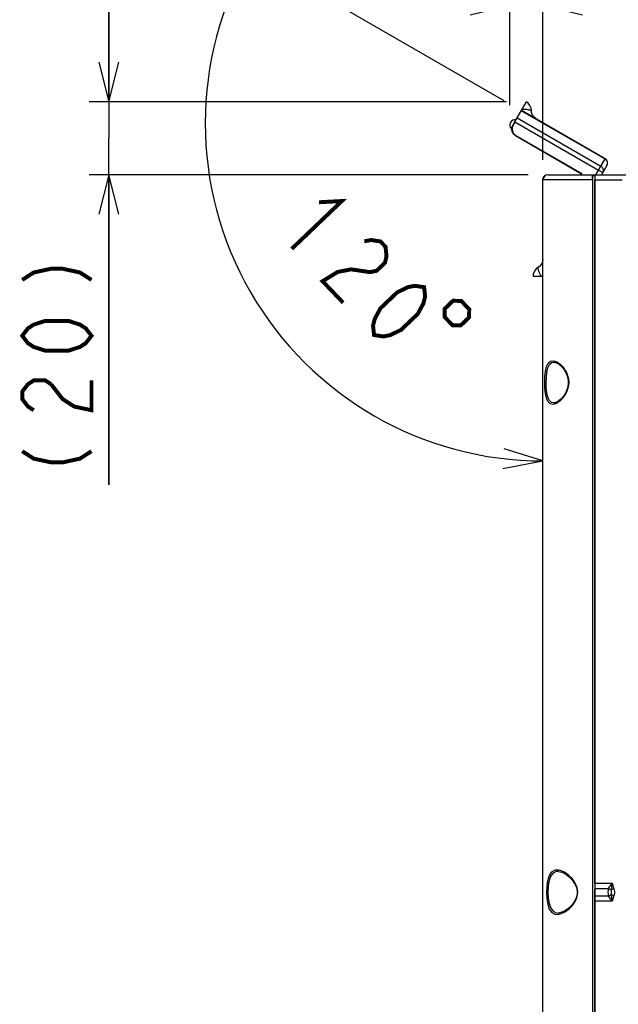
# Model space of a CAD drawing. Extents: x 0 to 1680, y 0 to 1188.
# Tile 29 of 53: x 1107 to 1228, y 785 to 984. Entities that reach past the tile are written whole.
import ezdxf

# ---------------------------------------------------------------- set-up
doc = ezdxf.new("R2010")
doc.units = 0
doc.header["$LTSCALE"] = 92.4
doc.layers.get('0').update_dxf_attribs({"linetype": 'CONTINUOUS'})
for name, color, linetype in [('ALL_CURVE', 7, 'CONTINUOUS'), ('ALL_DIM', 7, 'CONTINUOUS'), ('ALL_FEATURES', 7, 'CONTINUOUS')]:
    doc.layers.add(name, color=color, linetype=linetype)
doc.dimstyles.get("Standard").update_dxf_attribs({"dimtxt": 2.5, "dimasz": 2.5, "dimexe": 1.25, "dimexo": 0.625, "dimtad": 1, "dimcen": 2.5, "dimazin": 3, "dimtfac": 1, "dimtmove": 0, "dimatfit": 3})

# ---------------------------------------------------------------- blocks, each defined once
blk = doc.blocks.new('*D20')
at = {"layer": 'ALL_DIM', "color": 2, "linetype": 'CONTINUOUS'}
blk.add_line((1204.96, 968.06), (1150.23, 999.65), dxfattribs=at)
for points in [[(1151.89, 989.61), (1153.69, 997.65), (1148.32, 991.4)], [(1204.69, 893.75), (1212.8, 895.28), (1204.93, 897.75)]]:
    blk.add_lwpolyline(points, dxfattribs=at)
for start, end in [(150, 210), (210, 270)]:
    blk.add_arc((1212.8, 963.53), 68.25, start, end, dxfattribs=at)
blk = doc.blocks.new('_OPEN')
at = {"color": 0, "linetype": 'BYBLOCK'}
for p, q in [((0, 0), (-1, 0.25)), ((-1, -0.25), (0, 0)), ((-1, 0), (0, 0))]:
    blk.add_line(p, q, dxfattribs=at)
blk = doc.blocks.new('*D21')
at = {"layer": 'ALL_DIM', "color": 2, "linetype": 'CONTINUOUS'}
for p, q in [((1206.11, 967.16), (1206.11, 991.41)), ((1212.8, 956.12), (1212.8, 991.41)), ((1206.11, 987.41), (1186.11, 987.41)), ((1186.11, 987.41), (1209.45, 987.41)), ((1268.48, 987.41), (1209.45, 987.41)), ((1212.8, 987.41), (1268.48, 987.41))]:
    blk.add_line(p, q, dxfattribs=at)
at = {"layer": 'ALL_DIM', "color": 2, "linetype": 'CONTINUOUS', "xscale": 8, "yscale": 8, "zscale": 8}
blk.add_blockref('_OPEN', (1206.11, 987.41), dxfattribs=at)
at = {"layer": 'ALL_DIM', "color": 2, "linetype": 'CONTINUOUS', "xscale": 8, "yscale": 8, "zscale": 8, "rotation": 180}
blk.add_blockref('_OPEN', (1212.8, 987.41), dxfattribs=at)
blk = doc.blocks.new('*D22')
at = {"layer": 'ALL_DIM', "color": 2, "linetype": 'CONTINUOUS'}
for p, q in [((1125.08, 967.85), (1125.08, 987.85)), ((1125.08, 987.85), (1125.08, 960.49)), ((1205.46, 967.85), (1121.08, 967.85)), ((1125.08, 890.48), (1125.08, 960.49)), ((1209.8, 953.12), (1121.08, 953.12)), ((1125.08, 953.12), (1125.08, 890.48))]:
    blk.add_line(p, q, dxfattribs=at)
at = {"layer": 'ALL_DIM', "color": 2, "linetype": 'CONTINUOUS', "xscale": 8, "yscale": 8, "zscale": 8}
for p, rotation in [((1125.08, 967.85), 270), ((1125.08, 953.12), 90)]:
    blk.add_blockref('_OPEN', p, dxfattribs=dict(at, rotation=rotation))

msp = doc.modelspace()

# ---------------------------------------------------------------- linework, layer by layer
at = {"layer": 'ALL_CURVE', "color": 4, "linetype": 'CONTINUOUS'}
msp.add_line((1224.046, 957.118), (1224.912, 956.618), dxfattribs=at)
at = {"layer": 'ALL_DIM', "color": 2, "linetype": 'CONTINUOUS', "const_width": 0.8}
for points in [[(1167.546, 947.562), (1172.156, 947.804), (1162.034, 938.132)], [(1176.707, 939.663), (1178.07, 939.925), (1179.953, 939.643), (1180.993, 938.555), (1181.19, 936.661), (1180.866, 935.311), (1179.179, 933.699), (1177.815, 933.437), (1175.932, 933.719), (1174.049, 934.001), (1171.322, 933.477), (1168.272, 931.603), (1172.431, 927.251)], [(1107.578, 931.864), (1109.911, 933.369), (1113.411, 934.122), (1115.745, 934.122), (1119.245, 933.369), (1121.578, 931.864)], [(1178.669, 920.722), (1178.473, 922.616), (1178.797, 923.966), (1179.964, 926.122), (1183.338, 929.346), (1185.545, 930.414), (1186.908, 930.676), (1188.791, 930.394), (1188.987, 928.5), (1188.664, 927.15), (1187.497, 924.994), (1184.123, 921.77), (1181.916, 920.702), (1180.553, 920.44), (1178.669, 920.722)], [(1194.637, 927.654), (1192.95, 926.042), (1192.913, 924.392), (1194.525, 922.705), (1196.174, 922.668), (1197.861, 924.28), (1197.899, 925.929), (1196.287, 927.616), (1194.637, 927.654)], [(1121.578, 920.577), (1120.411, 919.072), (1119.245, 918.319), (1116.911, 917.567), (1112.245, 917.567), (1109.911, 918.319), (1108.745, 919.072), (1107.578, 920.577), (1108.745, 922.082), (1109.911, 922.834), (1112.245, 923.587), (1116.911, 923.587), (1119.245, 922.834), (1120.411, 922.082), (1121.578, 920.577)], [(1109.911, 905.527), (1108.745, 906.279), (1107.578, 907.784), (1107.578, 909.289), (1108.745, 910.794), (1109.911, 911.547), (1112.245, 911.547), (1113.411, 910.794)], [(1113.411, 910.794), (1115.745, 907.784), (1118.078, 906.279), (1121.578, 905.527), (1121.578, 911.547)], [(1107.578, 897.249), (1109.911, 895.744), (1113.411, 894.992), (1115.745, 894.992), (1119.245, 895.744), (1121.578, 897.249)]]:
    msp.add_lwpolyline(points, dxfattribs=at)
at = {"layer": 'ALL_FEATURES', "color": 7, "linetype": 'CONTINUOUS'}
for p, q in [((1207.119, 963.799), (1209.458, 967.851)), ((1225.345, 956.368), (1208.457, 966.118)), ((1206.707, 963.086), (1207.115, 963.792)), ((1207.149, 963.782), (1206.752, 963.098)), ((1207.115, 963.792), (1207.145, 963.775)), ((1207.149, 963.782), (1224.006, 954.049)), ((1206.357, 962.48), (1206.525, 962.383)), ((1207.257, 961.037), (1220.604, 953.331)), ((1207.3, 961.048), (1220.646, 953.343)), ((1213.796, 953.122), (1394.184, 953.122)), ((1220.493, 953.122), (1220.604, 953.331)), ((1220.528, 953.122), (1220.646, 953.343)), ((1220.646, 953.343), (1220.604, 953.331)), ((1225.711, 955.001), (1224.626, 953.122)), ((1212.796, 654.122), (1212.796, 952.122)), ((1222.787, 952.122), (1222.787, 706.08)), ((1222.796, 952.956), (1222.796, 705.645)), ((1222.912, 952.988), (1223.296, 952.988)), ((1223.296, 952.988), (1223.301, 952.765)), ((1223.296, 952.988), (1223.296, 705.645)), ((1223.305, 809.925), (1223.305, 952.122)), ((1210.794, 932.622), (1212.796, 932.622)), ((1215.026, 915.239), (1215.033, 915.239)), ((1217.887, 911.538), (1217.908, 911.122)), ((1217.908, 911.122), (1217.9, 910.866)), ((1215.026, 907.006), (1215.024, 907.006)), ((1215.896, 812.321), (1215.892, 812.321)), ((1219.7, 808.122), (1219.684, 807.803)), ((1219.695, 808.295), (1219.7, 808.122)), ((1223.305, 706.145), (1223.305, 806.32))]:
    msp.add_line(p, q, dxfattribs=at)
at = {"layer": 'ALL_FEATURES', "color": 9, "linetype": 'CONTINUOUS'}
for p, q in [((1225.309, 956.306), (1208.422, 966.056)), ((1210.326, 966.163), (1210.456, 966.121)), ((1206.752, 963.098), (1206.707, 963.086)), ((1207.583, 964.603), (1224.471, 954.853)), ((1207.3, 961.048), (1207.257, 961.037)), ((1223.471, 953.122), (1225.345, 956.368)), ((1224.006, 954.049), (1224.872, 953.549)), ((1222.787, 952.122), (1212.796, 952.122)), ((1223.305, 952.122), (1228.796, 952.122)), ((1211.822, 934.217), (1211.793, 934.351)), ((1214.945, 915.523), (1215.588, 915.293)), ((1215.524, 906.918), (1214.839, 906.709)), ((1223.305, 809.925), (1226.796, 809.925)), ((1219.7, 808.122), (1219.818, 808.122)), ((1219.773, 807.567), (1219.818, 808.122)), ((1223.3, 808.895), (1225.975, 808.895)), ((1227.122, 808.844), (1226.549, 808.612)), ((1225.975, 807.35), (1223.3, 807.35)), ((1226.796, 806.32), (1223.305, 806.32)), ((1227.122, 807.4), (1226.549, 807.633))]:
    msp.add_line(p, q, dxfattribs=at)
at = {"layer": 'ALL_FEATURES', "color": 7, "linetype": 'CONTINUOUS'}
for points in [[(1210.456, 966.121), (1210.405, 966.574), (1210.178, 967.133), (1209.805, 967.593), (1209.457, 967.85)], [(1211.456, 964.386), (1211.019, 964.728), (1210.689, 965.181), (1210.498, 965.709), (1210.456, 966.121)], [(1207.257, 961.037), (1206.892, 961.332), (1206.636, 961.726), (1206.515, 962.179), (1206.539, 962.648), (1206.707, 963.086)], [(1206.752, 963.098), (1206.584, 962.66), (1206.559, 962.191), (1206.68, 961.738), (1206.935, 961.344), (1207.3, 961.048)], [(1222.912, 952.988), (1222.969, 953.088), (1223.03, 953.122)], [(1212.796, 952.122), (1212.856, 952.464), (1213.03, 952.765), (1213.296, 952.988)], [(1222.787, 952.122), (1222.788, 952.437), (1222.791, 952.726), (1222.796, 952.956)], [(1222.796, 952.956), (1222.834, 952.967), (1222.873, 952.978), (1222.912, 952.988)], [(1223.301, 952.765), (1223.304, 952.464), (1223.305, 952.122)], [(1212.796, 936.084), (1212.719, 935.535), (1212.491, 935.023), (1212.129, 934.594), (1211.793, 934.351)], [(1211.793, 934.351), (1211.427, 934.08), (1211.056, 933.605), (1210.844, 933.052), (1210.796, 932.622)], [(1215.025, 915.239), (1215.206, 915.219), (1215.918, 914.894), (1216.652, 914.243), (1217.266, 913.4), (1217.682, 912.487), (1217.887, 911.538)], [(1217.9, 910.866), (1217.763, 910.029), (1217.464, 909.219), (1217.003, 908.439), (1216.404, 907.746), (1215.744, 907.241), (1215.132, 907.014), (1215.024, 907.006)], [(1215.895, 812.321), (1216.667, 812.153), (1217.411, 811.766), (1218.088, 811.248), (1218.691, 810.625), (1219.19, 809.911), (1219.542, 809.118), (1219.695, 808.295)], [(1223.305, 809.925), (1223.304, 809.566), (1223.302, 809.219), (1223.298, 808.652)], [(1223.296, 808.122), (1223.296, 808.391), (1223.298, 808.652)], [(1223.302, 807.025), (1223.298, 807.593), (1223.296, 807.853), (1223.296, 808.122)], [(1219.684, 807.803), (1219.486, 806.962), (1219.107, 806.195), (1218.603, 805.516), (1218.008, 804.926), (1217.344, 804.436), (1216.616, 804.073), (1215.894, 803.923)], [(1223.305, 806.32), (1223.304, 806.678), (1223.302, 807.025)]]:
    msp.add_lwpolyline(points, dxfattribs=at)
at = {"layer": 'ALL_FEATURES', "color": 9, "linetype": 'CONTINUOUS'}
for points in [[(1208.62, 966.399), (1208.667, 966.387), (1208.725, 966.385), (1208.795, 966.388), (1208.876, 966.395), (1208.972, 966.4), (1209.078, 966.403), (1209.191, 966.4), (1209.309, 966.393), (1209.433, 966.38), (1209.562, 966.361), (1209.698, 966.335), (1209.837, 966.304), (1209.976, 966.268), (1210.108, 966.23), (1210.226, 966.194), (1210.326, 966.163)], [(1225.711, 955.001), (1225.778, 955.148), (1225.817, 955.306), (1225.827, 955.47), (1225.807, 955.634), (1225.758, 955.795), (1225.68, 955.947), (1225.577, 956.086), (1225.452, 956.207), (1225.309, 956.306)], [(1224.471, 954.853), (1224.614, 954.754), (1224.739, 954.634), (1224.842, 954.495), (1224.919, 954.342), (1224.969, 954.182), (1224.989, 954.018), (1224.979, 953.854), (1224.94, 953.696), (1224.872, 953.549)], [(1212.471, 932.622), (1212.457, 932.669), (1212.431, 932.72), (1212.393, 932.779), (1212.346, 932.847), (1212.294, 932.926), (1212.239, 933.017), (1212.184, 933.116), (1212.132, 933.222), (1212.081, 933.336), (1212.033, 933.458), (1211.987, 933.588), (1211.945, 933.724), (1211.907, 933.863), (1211.873, 933.995), (1211.845, 934.116), (1211.822, 934.217)], [(1213.167, 911.122), (1213.202, 912.307), (1213.314, 913.405), (1213.521, 914.34), (1213.853, 915.046), (1214.336, 915.458), (1214.945, 915.523)], [(1213.456, 911.122), (1213.49, 912.227), (1213.6, 913.251), (1213.804, 914.123), (1214.129, 914.781), (1214.605, 915.164), (1215.026, 915.239)], [(1215.588, 915.293), (1216.193, 914.874), (1216.73, 914.342), (1217.178, 913.748), (1217.524, 913.134), (1217.768, 912.528), (1217.929, 911.883), (1217.996, 911.122)], [(1214.839, 906.709), (1214.28, 906.813), (1213.851, 907.2), (1213.551, 907.815), (1213.363, 908.548), (1213.253, 909.315), (1213.191, 910.146), (1213.167, 911.122)], [(1215.024, 907.006), (1214.55, 907.105), (1214.128, 907.466), (1213.833, 908.039), (1213.648, 908.722), (1213.54, 909.437), (1213.479, 910.211), (1213.456, 911.122)], [(1217.996, 911.122), (1217.89, 910.162), (1217.557, 909.181), (1217.008, 908.251), (1216.29, 907.455), (1215.524, 906.918)], [(1216.052, 812.575), (1215.232, 812.579), (1214.598, 812.253), (1214.142, 811.657), (1213.847, 810.903), (1213.67, 810.088), (1213.566, 809.191), (1213.527, 808.122)], [(1215.892, 812.321), (1215.485, 812.283), (1214.862, 811.979), (1214.414, 811.423), (1214.124, 810.718), (1213.95, 809.958), (1213.848, 809.12), (1213.81, 808.122)], [(1219.818, 808.122), (1219.701, 809.012), (1219.334, 809.928), (1218.736, 810.799), (1217.948, 811.582), (1217.01, 812.217), (1216.052, 812.575)], [(1226.796, 809.925), (1226.467, 809.542), (1226.189, 809.199), (1225.975, 808.895)], [(1226.796, 809.925), (1226.757, 809.735), (1226.72, 809.552), (1226.685, 809.375), (1226.651, 809.199), (1226.617, 809.016), (1226.583, 808.822), (1226.549, 808.612)], [(1226.796, 809.925), (1226.848, 809.731), (1226.899, 809.545), (1226.949, 809.369), (1227.001, 809.193), (1227.059, 809.016), (1227.122, 808.844)], [(1213.527, 808.122), (1213.583, 806.855), (1213.761, 805.681), (1214.085, 804.7), (1214.579, 804.008), (1215.201, 803.673), (1215.86, 803.638), (1216.499, 803.797)], [(1213.81, 808.122), (1213.864, 806.939), (1214.039, 805.842), (1214.358, 804.927), (1214.844, 804.281), (1215.456, 803.969), (1215.895, 803.923)], [(1225.975, 808.895), (1225.941, 808.524), (1225.93, 808.122), (1225.941, 807.72), (1225.975, 807.35)], [(1225.975, 808.895), (1226.278, 808.774), (1226.549, 808.612)], [(1226.549, 808.612), (1226.577, 808.43), (1226.59, 808.219), (1226.589, 807.999), (1226.575, 807.795), (1226.549, 807.633)], [(1227.122, 808.844), (1227.207, 808.566), (1227.248, 808.26), (1227.246, 807.946), (1227.2, 807.65), (1227.122, 807.4)], [(1216.499, 803.797), (1217.1, 804.077), (1217.65, 804.43), (1218.144, 804.832), (1218.577, 805.263), (1218.948, 805.714), (1219.253, 806.175), (1219.491, 806.636), (1219.66, 807.089), (1219.773, 807.567)], [(1225.975, 807.35), (1226.278, 807.47), (1226.549, 807.633)], [(1225.975, 807.35), (1226.189, 807.047), (1226.466, 806.705), (1226.796, 806.32)], [(1226.549, 807.633), (1226.586, 807.406), (1226.624, 807.191), (1226.664, 806.98), (1226.704, 806.77), (1226.748, 806.553), (1226.796, 806.32)], [(1227.122, 807.4), (1227.063, 807.241), (1227.007, 807.071), (1226.954, 806.895), (1226.903, 806.715), (1226.851, 806.525), (1226.796, 806.32)]]:
    msp.add_lwpolyline(points, dxfattribs=at)
at = {"layer": 'ALL_FEATURES', "color": 7, "linetype": 'CONTINUOUS'}
for centre, radius, start, end in [((1207.173, 963.164), 1.064, 80.01596, 219.98404), ((1224.845, 955.501), 1, 330, 60), ((1213.796, 952.122), 1, 90, 180)]:
    msp.add_arc(centre, radius, start, end, dxfattribs=at)

# ---------------------------------------------------------------- dimensions: what is measured, and where the dimension line sits
at = {"layer": 'ALL_DIM', "color": 2, "linetype": 'CONTINUOUS'}
dim = msp.add_angular_dim_2l(base=(1153.69202, 929.40647), line1=((1206.41463, 967.21433), (1205.82359, 967.55556)), line2=((1212.79589, 896.96531), (1212.79589, 896.28283)), dimstyle='Standard', dxfattribs=at)
dim.commit()
dim.dimension.update_dxf_attribs({"geometry": '*D20', "text_midpoint": (1149.06737, 939.1095), "dimtype": 130})
for base, p1, p2, angle, picture, middle in [((1206.109, 987.407), (1212.796, 955.122), (1206.109, 966.164), 180, '*D21', (1220.322, 987.407)), ((1125.078, 967.85), (1210.796, 953.122), (1206.457, 967.85), 90, '*D22', (1125.078, 890.477))]:
    dim = msp.add_linear_dim(base=base, p1=p1, p2=p2, angle=angle, dimstyle='Standard', dxfattribs=at)
    dim.commit()
    dim.dimension.update_dxf_attribs({"geometry": picture, "text_midpoint": middle, "dimtype": 128})

doc.saveas('drawing.dxf')
